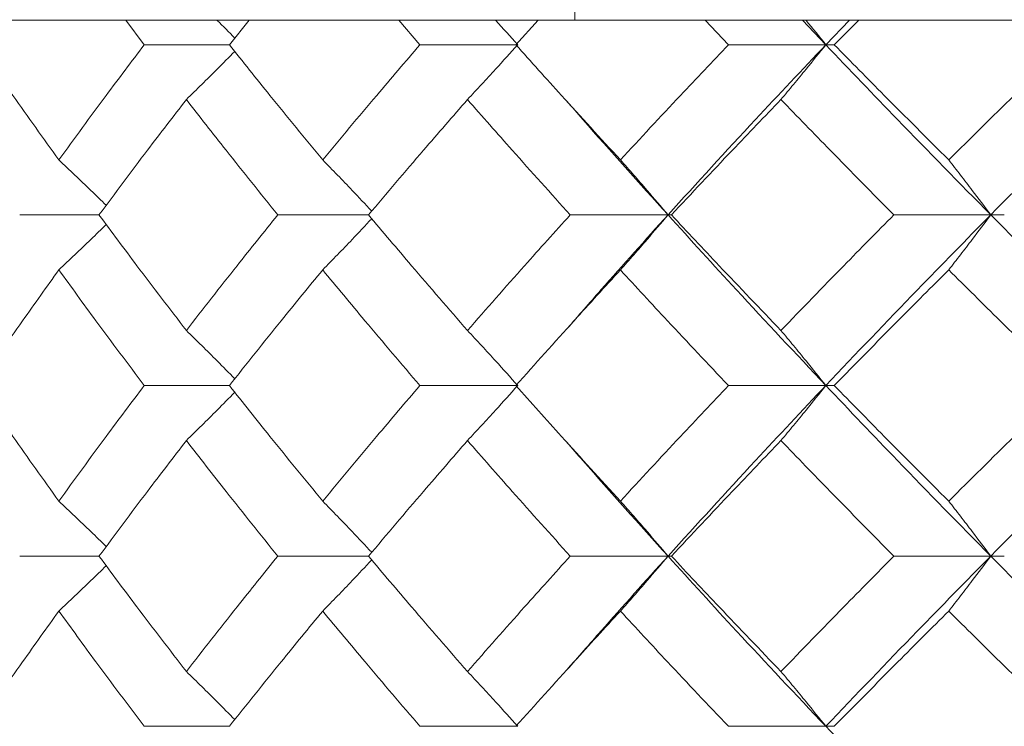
# Model space of a CAD drawing. Header units: inches. Extents: x -4.2 to 22.3, y -10.2 to 17.4.
# Tile 85 of 121: x 11.294 to 11.647, y -0.086 to 0.167. Entities that reach past the tile are written whole.
import ezdxf

# ---------------------------------------------------------------- set-up
doc = ezdxf.new("R2010")
doc.units = ezdxf.units.IN
doc.header["$MEASUREMENT"] = 0

msp = doc.modelspace()

# ---------------------------------------------------------------- linework, layer by layer
at = {"color": 7, "linetype": 'Continuous', "lineweight": 15}
for p, q in [((11.49334, 0.41652), (11.49334, 0.16666)), ((11.49712, 0.16652), (10.76851, 0.16652)), ((11.339, 0.1577), (11.33237, 0.16652)), ((11.36951, 0.1577), (11.37661, 0.16652)), ((11.43779, 0.1577), (11.43026, 0.16652)), ((11.47222, 0.1577), (11.48018, 0.16652)), ((11.49334, 0.16666), (11.49712, 0.16652)), ((11.49712, 0.16652), (11.78263, 0.16652)), ((11.54834, 0.1577), (11.53999, 0.16652)), ((11.58327, 0.1577), (11.57497, 0.16652)), ((11.58327, 0.1577), (11.59178, 0.16652)), ((11.58631, 0.1577), (11.59505, 0.16652)), ((11.36951, 0.1577), (11.339, 0.1577)), ((11.47284, 0.1577), (11.43779, 0.1577)), ((11.58327, 0.1577), (11.54834, 0.1577)), ((11.58327, 0.1577), (11.58631, 0.1577)), ((11.32278, 0.09674), (11.29436, 0.09674)), ((11.41937, 0.09674), (11.38685, 0.09674)), ((11.52671, 0.09674), (11.49167, 0.09674)), ((11.52671, 0.09674), (11.52792, 0.09674)), ((11.64237, 0.09674), (11.60765, 0.09674)), ((11.64237, 0.09674), (11.64724, 0.09674)), ((11.49006, 0.05552), (11.49003, 0.05552)), ((11.36951, 0.03562), (11.339, 0.03562)), ((11.47284, 0.03562), (11.43779, 0.03562)), ((11.58327, 0.03562), (11.54834, 0.03562)), ((11.58327, 0.03562), (11.58631, 0.03562)), ((11.32278, -0.0255), (11.29436, -0.0255)), ((11.41937, -0.0255), (11.38685, -0.0255)), ((11.52671, -0.0255), (11.49167, -0.0255)), ((11.52671, -0.0255), (11.52792, -0.0255)), ((11.64237, -0.0255), (11.60765, -0.0255)), ((11.64237, -0.0255), (11.64724, -0.0255)), ((11.49006, -0.06665), (11.49004, -0.06665)), ((11.36951, -0.08646), (11.339, -0.08646)), ((11.47284, -0.08646), (11.43779, -0.08646)), ((11.58327, -0.08646), (11.54834, -0.08646)), ((11.58327, -0.08646), (11.58631, -0.08646))]:
    msp.add_line(p, q, dxfattribs=at)
for points, knots in [([(11.36505, 0.16652), (11.36508, 0.16649), (11.36723, 0.16437), (11.36934, 0.16221), (11.37143, 0.16009)], [0, 0, 0, 0, 0.014758, 1, 1, 1, 1]), ([(11.46486, 0.16652), (11.46489, 0.16649), (11.46757, 0.16358), (11.47022, 0.16063), (11.47284, 0.1577)], [0, 0, 0, 0, 0.010766, 1, 1, 1, 1]), ([(11.57614, 0.16652), (11.57616, 0.16649), (11.57856, 0.16358), (11.58093, 0.16063), (11.58327, 0.1577)], [0, 0, 0, 0, 0.010766, 1, 1, 1, 1]), ([(11.3084, 0.11643), (11.30286, 0.12414), (11.29299, 0.13791), (11.28349, 0.15166), (11.27931, 0.1577)], [0, 0, 0, 0, 0.560339, 1, 1, 1, 1]), ([(11.3084, 0.11643), (11.31401, 0.12414), (11.32403, 0.13791), (11.33443, 0.15166), (11.339, 0.1577)], [0, 0, 0, 0, 0.560339, 1, 1, 1, 1]), ([(11.35409, 0.13807), (11.35594, 0.13987), (11.35963, 0.14348), (11.36542, 0.14921), (11.36933, 0.15318), (11.37143, 0.15531)], [0, 0, 0, 0, 0.317535, 0.635069, 1, 1, 1, 1]), ([(11.40295, 0.11643), (11.39661, 0.12414), (11.3853, 0.13791), (11.37433, 0.15166), (11.36951, 0.1577)], [0, 0, 0, 0, 0.560339, 1, 1, 1, 1]), ([(11.40295, 0.11643), (11.40936, 0.12414), (11.42081, 0.13791), (11.4326, 0.15166), (11.43779, 0.1577)], [0, 0, 0, 0, 0.560339, 1, 1, 1, 1]), ([(11.45485, 0.13807), (11.45654, 0.13987), (11.45991, 0.14348), (11.46592, 0.15001), (11.47021, 0.15478), (11.47284, 0.1577)], [0, 0, 0, 0, 0.279168, 0.558336, 1, 1, 1, 1]), ([(11.50965, 0.11643), (11.50258, 0.12414), (11.48995, 0.13791), (11.47763, 0.15166), (11.47222, 0.1577)], [0, 0, 0, 0, 0.560339, 1, 1, 1, 1]), ([(11.50965, 0.11643), (11.51679, 0.12414), (11.52953, 0.13791), (11.5426, 0.15166), (11.54834, 0.1577)], [0, 0, 0, 0, 0.560339, 1, 1, 1, 1]), ([(11.52671, 0.09674), (11.53709, 0.10814), (11.55562, 0.12848), (11.57483, 0.14878), (11.58327, 0.1577)], [0, 0, 0, 0, 0.560458, 1, 1, 1, 1]), ([(11.56719, 0.13807), (11.5687, 0.13987), (11.57172, 0.14348), (11.57708, 0.15001), (11.58092, 0.15478), (11.58327, 0.1577)], [0, 0, 0, 0, 0.279168, 0.558336, 1, 1, 1, 1]), ([(11.64237, 0.09674), (11.63117, 0.10814), (11.61119, 0.12848), (11.59179, 0.14878), (11.58327, 0.1577)], [0, 0, 0, 0, 0.560458, 1, 1, 1, 1]), ([(11.62732, 0.11643), (11.61959, 0.12414), (11.60579, 0.13791), (11.59226, 0.15166), (11.58631, 0.1577)], [0, 0, 0, 0, 0.560339, 1, 1, 1, 1]), ([(11.62732, 0.11643), (11.63511, 0.12414), (11.64902, 0.13791), (11.66321, 0.15166), (11.66944, 0.1577)], [0, 0, 0, 0, 0.560339, 1, 1, 1, 1]), ([(11.64237, 0.09674), (11.6537, 0.10814), (11.67391, 0.12848), (11.69472, 0.14878), (11.70386, 0.1577)], [0, 0, 0, 0, 0.560458, 1, 1, 1, 1]), ([(11.32278, 0.09674), (11.32853, 0.10447), (11.33878, 0.11825), (11.34941, 0.13201), (11.35409, 0.13807)], [0, 0, 0, 0, 0.560274, 1, 1, 1, 1]), ([(11.38685, 0.09674), (11.38064, 0.10447), (11.36955, 0.11825), (11.35881, 0.13201), (11.35409, 0.13807)], [0, 0, 0, 0, 0.5602736, 1, 1, 1, 1]), ([(11.41937, 0.09674), (11.4259, 0.10447), (11.43756, 0.11825), (11.44957, 0.13201), (11.45485, 0.13807)], [0, 0, 0, 0, 0.560274, 1, 1, 1, 1]), ([(11.49167, 0.09674), (11.48471, 0.10447), (11.47228, 0.11825), (11.46018, 0.13201), (11.45485, 0.13807)], [0, 0, 0, 0, 0.560274, 1, 1, 1, 1]), ([(11.52792, 0.09674), (11.53517, 0.10447), (11.54811, 0.11825), (11.56136, 0.13201), (11.56719, 0.13807)], [0, 0, 0, 0, 0.5602736, 1, 1, 1, 1]), ([(11.60765, 0.09674), (11.60002, 0.10447), (11.5864, 0.11825), (11.57306, 0.13201), (11.56719, 0.13807)], [0, 0, 0, 0, 0.5602736, 1, 1, 1, 1]), ([(11.52671, 0.09674), (11.51643, 0.10814), (11.50417, 0.12174), (11.49236, 0.13531), (11.49045, 0.13751)], [0, 0, 0, 0, 0.8383387, 1, 1, 1, 1]), ([(11.3084, 0.11643), (11.31032, 0.11462), (11.31416, 0.11101), (11.31981, 0.10561), (11.32353, 0.10197), (11.32536, 0.10018)], [0, 0, 0, 0, 0.337228, 0.6744559, 1, 1, 1, 1]), ([(11.40295, 0.11643), (11.40472, 0.11463), (11.40826, 0.11101), (11.41413, 0.10492), (11.4182, 0.10059), (11.42053, 0.09811)], [0, 0, 0, 0, 0.2995141, 0.5990282, 1, 1, 1, 1]), ([(11.50965, 0.11643), (11.51125, 0.11463), (11.51445, 0.11101), (11.52014, 0.10447), (11.52421, 0.09968), (11.52671, 0.09674)], [0, 0, 0, 0, 0.27887, 0.557739, 1, 1, 1, 1]), ([(11.62732, 0.11643), (11.62873, 0.11463), (11.63155, 0.11101), (11.63658, 0.10447), (11.64017, 0.09968), (11.64237, 0.09674)], [0, 0, 0, 0, 0.27887, 0.557739, 1, 1, 1, 1]), ([(11.35409, 0.05534), (11.34814, 0.06308), (11.33753, 0.07688), (11.32729, 0.09068), (11.32278, 0.09674)], [0, 0, 0, 0, 0.560136, 1, 1, 1, 1]), ([(11.35409, 0.05534), (11.36011, 0.06308), (11.37086, 0.07688), (11.38197, 0.09068), (11.38685, 0.09674)], [0, 0, 0, 0, 0.5601361, 1, 1, 1, 1]), ([(11.40295, 0.07704), (11.40472, 0.07885), (11.40826, 0.08246), (11.41412, 0.08856), (11.4182, 0.09289), (11.42053, 0.09537)], [0, 0, 0, 0, 0.299439, 0.598878, 1, 1, 1, 1]), ([(11.45485, 0.05534), (11.44814, 0.06308), (11.43615, 0.07688), (11.42449, 0.09068), (11.41937, 0.09674)], [0, 0, 0, 0, 0.5601361, 1, 1, 1, 1]), ([(11.45485, 0.05534), (11.46164, 0.06308), (11.47375, 0.07688), (11.48619, 0.09068), (11.49167, 0.09674)], [0, 0, 0, 0, 0.560136, 1, 1, 1, 1]), ([(11.49049, 0.05588), (11.49453, 0.06054), (11.50635, 0.07417), (11.51863, 0.08779), (11.52671, 0.09674)], [0, 0, 0, 0, 0.34214, 1, 1, 1, 1]), ([(11.50965, 0.07704), (11.51125, 0.07885), (11.51444, 0.08246), (11.52014, 0.08901), (11.52421, 0.0938), (11.52671, 0.09674)], [0, 0, 0, 0, 0.278775, 0.557551, 1, 1, 1, 1]), ([(11.58327, 0.03562), (11.57253, 0.04704), (11.55337, 0.06742), (11.53485, 0.08779), (11.52671, 0.09674)], [0, 0, 0, 0, 0.560155, 1, 1, 1, 1]), ([(11.56719, 0.05534), (11.55978, 0.06308), (11.54654, 0.07688), (11.53361, 0.09068), (11.52792, 0.09674)], [0, 0, 0, 0, 0.560136, 1, 1, 1, 1]), ([(11.56719, 0.05534), (11.57467, 0.06308), (11.58801, 0.07688), (11.60165, 0.09068), (11.60765, 0.09674)], [0, 0, 0, 0, 0.560136, 1, 1, 1, 1]), ([(11.58327, 0.03562), (11.59414, 0.04704), (11.61354, 0.06742), (11.63357, 0.08779), (11.64237, 0.09674)], [0, 0, 0, 0, 0.560155, 1, 1, 1, 1]), ([(11.62732, 0.07704), (11.62873, 0.07885), (11.63155, 0.08246), (11.63658, 0.08901), (11.64017, 0.0938), (11.64237, 0.09674)], [0, 0, 0, 0, 0.278775, 0.557551, 1, 1, 1, 1]), ([(11.70386, 0.03562), (11.69223, 0.04704), (11.67146, 0.06742), (11.65126, 0.08779), (11.64237, 0.09674)], [0, 0, 0, 0, 0.560155, 1, 1, 1, 1]), ([(11.3084, 0.07704), (11.31031, 0.07885), (11.31415, 0.08246), (11.31981, 0.08787), (11.32353, 0.09151), (11.32535, 0.0933)], [0, 0, 0, 0, 0.337204, 0.674407, 1, 1, 1, 1]), ([(11.27931, 0.03562), (11.28464, 0.04335), (11.29415, 0.05716), (11.30404, 0.07097), (11.3084, 0.07704)], [0, 0, 0, 0, 0.560071, 1, 1, 1, 1]), ([(11.339, 0.03562), (11.33319, 0.04335), (11.32281, 0.05716), (11.3128, 0.07097), (11.3084, 0.07704)], [0, 0, 0, 0, 0.560071, 1, 1, 1, 1]), ([(11.36951, 0.03562), (11.37566, 0.04335), (11.38663, 0.05716), (11.39797, 0.07097), (11.40295, 0.07704)], [0, 0, 0, 0, 0.560071, 1, 1, 1, 1]), ([(11.43779, 0.03562), (11.43119, 0.04335), (11.41942, 0.05716), (11.40798, 0.07097), (11.40295, 0.07704)], [0, 0, 0, 0, 0.5600706, 1, 1, 1, 1]), ([(11.47222, 0.03562), (11.47912, 0.04335), (11.49144, 0.05716), (11.50409, 0.07097), (11.50965, 0.07704)], [0, 0, 0, 0, 0.560071, 1, 1, 1, 1]), ([(11.54834, 0.03562), (11.54104, 0.04335), (11.52799, 0.05716), (11.51525, 0.07097), (11.50965, 0.07704)], [0, 0, 0, 0, 0.560071, 1, 1, 1, 1]), ([(11.58631, 0.03562), (11.59389, 0.04335), (11.60742, 0.05716), (11.62124, 0.07097), (11.62732, 0.07704)], [0, 0, 0, 0, 0.560071, 1, 1, 1, 1]), ([(11.66944, 0.03562), (11.66151, 0.04335), (11.64734, 0.05716), (11.63344, 0.07097), (11.62732, 0.07704)], [0, 0, 0, 0, 0.560071, 1, 1, 1, 1]), ([(11.35409, 0.05534), (11.35593, 0.05354), (11.35962, 0.04992), (11.36541, 0.04416), (11.36933, 0.04016), (11.37143, 0.03802)], [0, 0, 0, 0, 0.316926, 0.633852, 1, 1, 1, 1]), ([(11.45485, 0.05534), (11.45654, 0.05354), (11.45991, 0.04992), (11.46591, 0.04336), (11.47021, 0.03856), (11.47284, 0.03562)], [0, 0, 0, 0, 0.278676, 0.557352, 1, 1, 1, 1]), ([(11.56719, 0.05534), (11.5687, 0.05354), (11.57171, 0.04992), (11.57708, 0.04336), (11.58091, 0.03856), (11.58327, 0.03562)], [0, 0, 0, 0, 0.278676, 0.5573521, 1, 1, 1, 1]), ([(11.3084, -0.0058), (11.30286, 0.00193), (11.29298, 0.01574), (11.28349, 0.02954), (11.27931, 0.03562)], [0, 0, 0, 0, 0.559933, 1, 1, 1, 1]), ([(11.3084, -0.0058), (11.31401, 0.00193), (11.32403, 0.01574), (11.33442, 0.02954), (11.339, 0.03562)], [0, 0, 0, 0, 0.559933, 1, 1, 1, 1]), ([(11.40295, -0.0058), (11.39661, 0.00193), (11.3853, 0.01574), (11.37433, 0.02954), (11.36951, 0.03562)], [0, 0, 0, 0, 0.559933, 1, 1, 1, 1]), ([(11.40295, -0.0058), (11.40936, 0.00193), (11.42081, 0.01574), (11.4326, 0.02954), (11.43779, 0.03562)], [0, 0, 0, 0, 0.559933, 1, 1, 1, 1]), ([(11.45485, 0.0159), (11.45654, 0.01771), (11.45991, 0.02132), (11.46591, 0.02788), (11.47021, 0.03268), (11.47284, 0.03562)], [0, 0, 0, 0, 0.278676, 0.557352, 1, 1, 1, 1]), ([(11.50965, -0.0058), (11.50258, 0.00193), (11.48994, 0.01574), (11.47763, 0.02954), (11.47222, 0.03562)], [0, 0, 0, 0, 0.559933, 1, 1, 1, 1]), ([(11.50965, -0.0058), (11.51679, 0.00193), (11.52954, 0.01574), (11.5426, 0.02954), (11.54834, 0.03562)], [0, 0, 0, 0, 0.559933, 1, 1, 1, 1]), ([(11.52671, -0.0255), (11.53709, -0.0141), (11.55563, 0.00627), (11.57482, 0.02665), (11.58327, 0.03562)], [0, 0, 0, 0, 0.559853, 1, 1, 1, 1]), ([(11.56719, 0.0159), (11.5687, 0.01771), (11.57171, 0.02132), (11.57708, 0.02788), (11.58091, 0.03268), (11.58327, 0.03562)], [0, 0, 0, 0, 0.278676, 0.557352, 1, 1, 1, 1]), ([(11.64237, -0.0255), (11.63118, -0.0141), (11.61117, 0.00627), (11.5918, 0.02665), (11.58327, 0.03562)], [0, 0, 0, 0, 0.559853, 1, 1, 1, 1]), ([(11.62732, -0.0058), (11.61959, 0.00193), (11.60578, 0.01574), (11.59226, 0.02954), (11.58631, 0.03562)], [0, 0, 0, 0, 0.559933, 1, 1, 1, 1]), ([(11.62732, -0.0058), (11.63511, 0.00193), (11.64902, 0.01574), (11.6632, 0.02954), (11.66944, 0.03562)], [0, 0, 0, 0, 0.559933, 1, 1, 1, 1]), ([(11.64237, -0.0255), (11.6537, -0.0141), (11.67392, 0.00627), (11.69471, 0.02665), (11.70386, 0.03562)], [0, 0, 0, 0, 0.559853, 1, 1, 1, 1]), ([(11.35409, 0.0159), (11.35593, 0.01771), (11.35962, 0.02132), (11.36541, 0.02708), (11.36933, 0.03108), (11.37143, 0.03322)], [0, 0, 0, 0, 0.3169766, 0.6339533, 1, 1, 1, 1]), ([(11.32278, -0.0255), (11.32852, -0.01778), (11.33879, -0.00398), (11.34941, 0.00982), (11.35409, 0.0159)], [0, 0, 0, 0, 0.559868, 1, 1, 1, 1]), ([(11.38685, -0.0255), (11.38064, -0.01778), (11.36955, -0.00398), (11.35881, 0.00982), (11.35409, 0.0159)], [0, 0, 0, 0, 0.5598675, 1, 1, 1, 1]), ([(11.41937, -0.0255), (11.4259, -0.01778), (11.43757, -0.00398), (11.44957, 0.00982), (11.45485, 0.0159)], [0, 0, 0, 0, 0.559868, 1, 1, 1, 1]), ([(11.49167, -0.0255), (11.48471, -0.01778), (11.47228, -0.00398), (11.46018, 0.00982), (11.45485, 0.0159)], [0, 0, 0, 0, 0.559868, 1, 1, 1, 1]), ([(11.52671, -0.0255), (11.51643, -0.0141), (11.50416, -0.00049), (11.49236, 0.01313), (11.49045, 0.01534)], [0, 0, 0, 0, 0.8376659, 1, 1, 1, 1]), ([(11.52792, -0.0255), (11.53517, -0.01778), (11.54812, -0.00398), (11.56136, 0.00982), (11.56719, 0.0159)], [0, 0, 0, 0, 0.559868, 1, 1, 1, 1]), ([(11.60765, -0.0255), (11.60002, -0.01778), (11.58639, -0.00398), (11.57306, 0.00982), (11.56719, 0.0159)], [0, 0, 0, 0, 0.559868, 1, 1, 1, 1]), ([(11.3084, -0.0058), (11.31031, -0.00761), (11.31415, -0.01122), (11.31981, -0.01663), (11.32353, -0.02027), (11.32535, -0.02206)], [0, 0, 0, 0, 0.337121, 0.674241, 1, 1, 1, 1]), ([(11.40295, -0.0058), (11.40472, -0.00761), (11.40826, -0.01122), (11.41412, -0.01732), (11.4182, -0.02165), (11.42053, -0.02413)], [0, 0, 0, 0, 0.299416, 0.598831, 1, 1, 1, 1]), ([(11.50965, -0.0058), (11.51125, -0.00761), (11.51444, -0.01122), (11.52014, -0.01777), (11.52421, -0.02256), (11.52671, -0.0255)], [0, 0, 0, 0, 0.278775, 0.557551, 1, 1, 1, 1]), ([(11.62732, -0.0058), (11.62873, -0.00761), (11.63155, -0.01122), (11.63658, -0.01777), (11.64017, -0.02256), (11.64237, -0.0255)], [0, 0, 0, 0, 0.278775, 0.557551, 1, 1, 1, 1]), ([(11.35409, -0.06683), (11.34815, -0.05912), (11.33753, -0.04535), (11.32729, -0.03157), (11.32278, -0.0255)], [0, 0, 0, 0, 0.55973, 1, 1, 1, 1]), ([(11.35409, -0.06683), (11.36011, -0.05912), (11.37086, -0.04535), (11.38196, -0.03157), (11.38685, -0.0255)], [0, 0, 0, 0, 0.55973, 1, 1, 1, 1]), ([(11.40295, -0.04519), (11.40472, -0.04338), (11.40826, -0.03977), (11.41413, -0.03368), (11.4182, -0.02935), (11.42053, -0.02687)], [0, 0, 0, 0, 0.2995399, 0.5990798, 1, 1, 1, 1]), ([(11.45485, -0.06683), (11.44814, -0.05912), (11.43614, -0.04535), (11.4245, -0.03157), (11.41937, -0.0255)], [0, 0, 0, 0, 0.55973, 1, 1, 1, 1]), ([(11.45485, -0.06683), (11.46164, -0.05912), (11.47376, -0.04535), (11.48619, -0.03157), (11.49167, -0.0255)], [0, 0, 0, 0, 0.55973, 1, 1, 1, 1]), ([(11.49049, -0.06628), (11.49452, -0.06164), (11.50635, -0.04807), (11.51862, -0.03446), (11.52671, -0.0255)], [0, 0, 0, 0, 0.341444, 1, 1, 1, 1]), ([(11.50965, -0.04519), (11.51125, -0.04338), (11.51445, -0.03977), (11.52014, -0.03323), (11.52421, -0.02844), (11.52671, -0.0255)], [0, 0, 0, 0, 0.2788696, 0.5577393, 1, 1, 1, 1]), ([(11.58327, -0.08646), (11.57254, -0.0751), (11.55336, -0.0548), (11.53486, -0.03446), (11.52671, -0.0255)], [0, 0, 0, 0, 0.55955, 1, 1, 1, 1]), ([(11.56719, -0.06683), (11.55978, -0.05912), (11.54654, -0.04535), (11.53361, -0.03157), (11.52792, -0.0255)], [0, 0, 0, 0, 0.55973, 1, 1, 1, 1]), ([(11.56719, -0.06683), (11.57467, -0.05912), (11.58802, -0.04535), (11.60165, -0.03157), (11.60765, -0.0255)], [0, 0, 0, 0, 0.55973, 1, 1, 1, 1]), ([(11.58327, -0.08646), (11.59413, -0.0751), (11.61355, -0.0548), (11.63356, -0.03446), (11.64237, -0.0255)], [0, 0, 0, 0, 0.55955, 1, 1, 1, 1]), ([(11.62732, -0.04519), (11.62873, -0.04338), (11.63155, -0.03977), (11.63658, -0.03323), (11.64017, -0.02844), (11.64237, -0.0255)], [0, 0, 0, 0, 0.27887, 0.557739, 1, 1, 1, 1]), ([(11.70386, -0.08646), (11.69223, -0.0751), (11.67145, -0.0548), (11.65126, -0.03446), (11.64237, -0.0255)], [0, 0, 0, 0, 0.55955, 1, 1, 1, 1]), ([(11.3084, -0.04519), (11.31032, -0.04338), (11.31416, -0.03977), (11.31981, -0.03437), (11.32353, -0.03073), (11.32535, -0.02894)], [0, 0, 0, 0, 0.337318, 0.674635, 1, 1, 1, 1]), ([(11.27931, -0.08646), (11.28463, -0.07876), (11.29415, -0.06502), (11.30404, -0.05125), (11.3084, -0.04519)], [0, 0, 0, 0, 0.5596645, 1, 1, 1, 1]), ([(11.339, -0.08646), (11.33319, -0.07876), (11.3228, -0.06502), (11.3128, -0.05125), (11.3084, -0.04519)], [0, 0, 0, 0, 0.559665, 1, 1, 1, 1]), ([(11.36951, -0.08646), (11.37566, -0.07876), (11.38664, -0.06502), (11.39796, -0.05125), (11.40295, -0.04519)], [0, 0, 0, 0, 0.5596645, 1, 1, 1, 1]), ([(11.43779, -0.08646), (11.4312, -0.07876), (11.41941, -0.06502), (11.40798, -0.05125), (11.40295, -0.04519)], [0, 0, 0, 0, 0.559665, 1, 1, 1, 1]), ([(11.47222, -0.08646), (11.47912, -0.07876), (11.49145, -0.06502), (11.50408, -0.05125), (11.50965, -0.04519)], [0, 0, 0, 0, 0.559665, 1, 1, 1, 1]), ([(11.54834, -0.08646), (11.54104, -0.07876), (11.52799, -0.06502), (11.51526, -0.05125), (11.50965, -0.04519)], [0, 0, 0, 0, 0.5596645, 1, 1, 1, 1]), ([(11.58631, -0.08646), (11.59389, -0.07876), (11.60743, -0.06502), (11.62124, -0.05125), (11.62732, -0.04519)], [0, 0, 0, 0, 0.559665, 1, 1, 1, 1]), ([(11.66944, -0.08646), (11.66151, -0.07876), (11.64733, -0.06502), (11.63344, -0.05125), (11.62732, -0.04519)], [0, 0, 0, 0, 0.559665, 1, 1, 1, 1]), ([(11.35409, -0.06683), (11.35594, -0.06863), (11.35963, -0.07224), (11.36542, -0.07797), (11.36933, -0.08195), (11.37143, -0.08407)], [0, 0, 0, 0, 0.3174882, 0.6349764, 1, 1, 1, 1]), ([(11.45485, -0.06683), (11.45654, -0.06863), (11.45991, -0.07224), (11.46592, -0.07876), (11.47021, -0.08354), (11.47284, -0.08646)], [0, 0, 0, 0, 0.279168, 0.558336, 1, 1, 1, 1]), ([(11.56719, -0.06683), (11.5687, -0.06863), (11.57172, -0.07224), (11.57708, -0.07876), (11.58092, -0.08354), (11.58327, -0.08646)], [0, 0, 0, 0, 0.279168, 0.558336, 1, 1, 1, 1]), ([(11.64237, -0.14708), (11.63118, -0.1358), (11.61116, -0.11562), (11.5918, -0.09538), (11.58327, -0.08646)], [0, 0, 0, 0, 0.559248, 1, 1, 1, 1])]:
    msp.add_open_spline(points, degree=3, knots=knots, dxfattribs=at)

doc.saveas('drawing.dxf')
